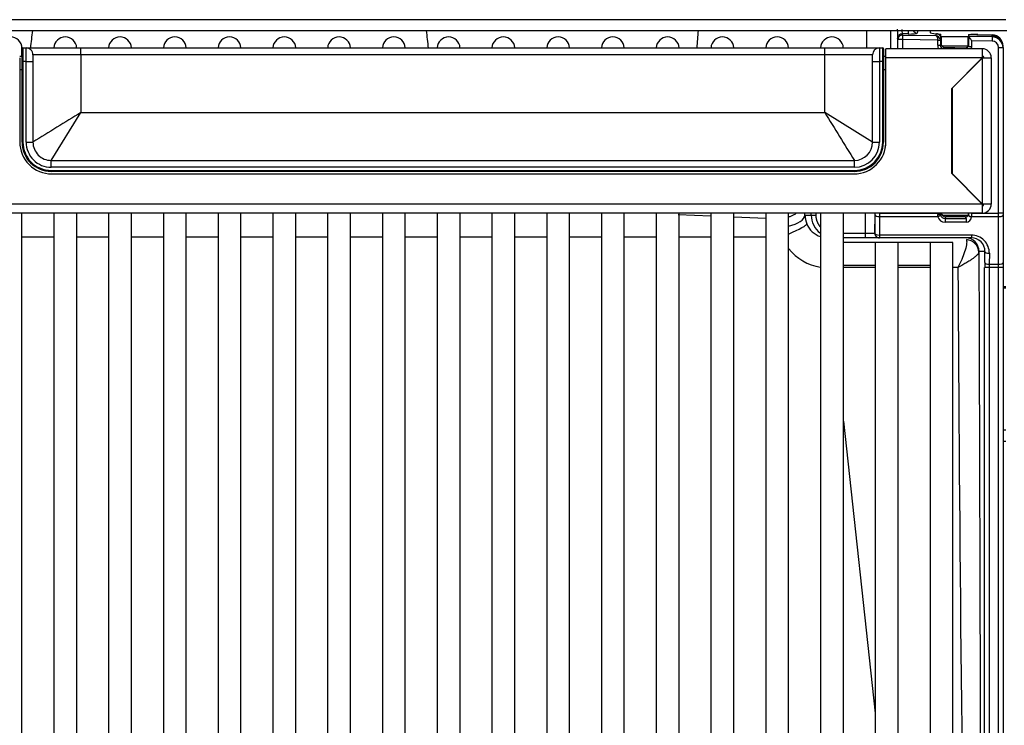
# Model space of a CAD drawing. Header units: millimetres. Extents: x 0 to 287, y 0 to 200.
# Tile 5 of 68: x 37 to 48, y 43 to 51. Entities that reach past the tile are written whole.
import ezdxf

# ---------------------------------------------------------------- set-up
doc = ezdxf.new("R2010")
doc.units = ezdxf.units.MM
doc.layers.add('130.193_BW4C_CTM', color=7, linetype='Continuous')
doc.layers.add('Défaut', color=7, linetype='Continuous')

# ---------------------------------------------------------------- blocks, each defined once
blk = doc.blocks.new('SE1')
at = {"layer": '130.193_BW4C_CTM', "color": 7, "linetype": 'Continuous'}
for p, q in [((47.738, 50.748), (31.424, 50.748)), ((31.424, 50.63), (47.746, 50.63)), ((46.666, 50.63), (46.665, 50.592)), ((46.666, 50.63), (46.665, 50.592)), ((46.773, 50.63), (46.765, 50.602)), ((46.773, 50.63), (46.765, 50.602)), ((46.906, 50.63), (46.906, 50.608)), ((46.906, 50.63), (46.906, 50.608)), ((46.554, 50.53), (46.55, 50.543)), ((46.554, 50.53), (46.55, 50.543)), ((46.554, 50.43), (46.554, 50.53)), ((46.604, 50.53), (46.554, 50.53)), ((46.554, 50.43), (46.554, 50.53)), ((46.604, 50.53), (46.554, 50.53)), ((46.601, 50.593), (46.605, 50.579)), ((46.665, 50.592), (46.601, 50.593)), ((46.601, 50.593), (46.605, 50.579)), ((46.665, 50.592), (46.601, 50.593)), ((46.605, 50.579), (46.604, 50.53)), ((46.605, 50.579), (46.604, 50.53)), ((46.99, 50.524), (46.604, 50.53)), ((46.604, 50.53), (46.604, 50.43)), ((46.99, 50.524), (46.604, 50.53)), ((46.604, 50.53), (46.604, 50.43)), ((46.605, 50.579), (46.971, 50.574)), ((46.605, 50.579), (46.971, 50.574)), ((46.971, 50.574), (46.977, 50.594)), ((46.971, 50.574), (46.977, 50.594)), ((46.985, 50.592), (47.014, 50.591)), ((46.985, 50.592), (47.014, 50.591)), ((46.99, 50.522), (46.99, 50.524)), ((46.99, 50.522), (46.99, 50.524)), ((46.99, 50.469), (46.99, 50.522)), ((47.02, 50.522), (46.99, 50.522)), ((46.99, 50.469), (46.99, 50.522)), ((47.02, 50.522), (46.99, 50.522)), ((47.014, 50.591), (47.025, 50.591)), ((47.014, 50.591), (47.025, 50.591)), ((47.026, 50.543), (47.02, 50.522)), ((47.026, 50.543), (47.02, 50.522)), ((47.02, 50.527), (47.02, 50.522)), ((47.02, 50.527), (47.02, 50.522)), ((47.02, 50.522), (47.02, 50.469)), ((47.02, 50.522), (47.02, 50.469)), ((47.02, 50.469), (47.026, 50.491)), ((47.02, 50.469), (47.026, 50.491)), ((47.026, 50.561), (47.023, 50.561)), ((47.026, 50.561), (47.023, 50.561)), ((47.033, 50.56), (47.023, 50.56)), ((47.026, 50.56), (47.026, 50.561)), ((47.026, 50.56), (47.026, 50.561)), ((47.026, 50.543), (47.026, 50.491)), ((47.026, 50.543), (47.026, 50.491)), ((47.033, 50.466), (47.033, 50.56)), ((47.322, 50.56), (47.033, 50.56)), ((47.322, 50.46), (47.322, 50.56)), ((47.33, 50.56), (47.322, 50.56)), ((47.327, 50.586), (47.419, 50.584)), ((47.327, 50.586), (47.419, 50.584)), ((47.327, 50.583), (47.331, 50.568)), ((47.419, 50.581), (47.327, 50.583)), ((47.419, 50.581), (47.327, 50.583)), ((47.327, 50.583), (47.331, 50.568)), ((47.419, 50.581), (47.327, 50.583)), ((47.419, 50.581), (47.327, 50.583)), ((47.331, 50.568), (47.588, 50.564)), ((47.331, 50.568), (47.588, 50.564)), ((47.332, 50.567), (47.332, 50.564)), ((47.332, 50.567), (47.332, 50.564)), ((47.332, 50.45), (47.332, 50.564)), ((47.332, 50.45), (47.332, 50.564)), ((47.429, 50.585), (47.362, 50.586)), ((47.429, 50.585), (47.362, 50.586)), ((47.362, 50.518), (47.362, 50.45)), ((47.587, 50.515), (47.362, 50.518)), ((47.362, 50.518), (47.362, 50.45)), ((47.587, 50.515), (47.362, 50.518)), ((47.419, 50.584), (47.429, 50.584)), ((47.419, 50.584), (47.429, 50.584)), ((47.429, 50.584), (47.588, 50.581)), ((47.429, 50.584), (47.588, 50.581)), ((47.588, 50.575), (47.429, 50.581)), ((47.588, 50.575), (47.429, 50.581)), ((47.43, 50.581), (47.429, 50.581)), ((47.588, 50.564), (47.587, 50.515)), ((47.588, 50.564), (47.587, 50.515)), ((47.588, 50.564), (47.588, 50.575)), ((47.588, 50.564), (47.588, 50.575)), ((36.956, 50.35), (36.956, 50.435)), ((36.957, 50.29), (36.957, 50.43)), ((36.967, 50.44), (37.002, 50.44)), ((36.967, 50.44), (36.967, 50.29)), ((37.002, 50.44), (37.602, 50.44)), ((37.002, 50.29), (37.002, 50.44)), ((37.602, 50.365), (37.602, 50.44)), ((37.602, 50.44), (45.752, 50.44)), ((45.752, 50.44), (46.352, 50.44)), ((45.752, 50.365), (45.752, 50.44)), ((46.352, 50.44), (46.352, 50.29)), ((46.352, 50.44), (46.387, 50.44)), ((46.387, 50.29), (46.387, 50.44)), ((46.397, 50.43), (46.397, 50.29)), ((47.477, 50.43), (46.422, 50.43)), ((46.422, 50.33), (46.422, 50.43)), ((46.99, 50.469), (47.02, 50.469)), ((46.99, 50.469), (47.02, 50.469)), ((47.322, 50.46), (47.036, 50.46)), ((47.051, 50.447), (47.307, 50.442)), ((47.051, 50.447), (47.307, 50.442)), ((47.076, 50.44), (47.073, 50.43)), ((47.076, 50.44), (47.073, 50.43)), ((47.076, 50.44), (47.296, 50.44)), ((47.076, 50.44), (47.296, 50.44)), ((47.299, 50.43), (47.296, 50.44)), ((47.299, 50.43), (47.296, 50.44)), ((47.326, 50.47), (47.332, 50.45)), ((47.326, 50.47), (47.332, 50.45)), ((47.362, 50.45), (47.332, 50.45)), ((47.362, 50.45), (47.332, 50.45)), ((47.477, 50.43), (47.477, 50.33)), ((47.477, 50.43), (47.478, 50.43)), ((47.478, 50.43), (47.478, 50.35)), ((47.478, 50.43), (47.479, 50.43)), ((47.656, 50.444), (47.706, 50.444)), ((47.656, 48.63), (47.656, 50.444)), ((47.656, 50.444), (47.706, 50.444)), ((47.656, 48.63), (47.656, 50.444)), ((47.706, 50.444), (47.706, 48.63)), ((47.706, 50.444), (47.706, 48.63)), ((36.932, 50.35), (36.957, 50.35)), ((36.932, 50.33), (36.932, 49.41)), ((36.957, 49.408), (36.957, 50.29)), ((36.967, 50.29), (36.957, 50.29)), ((37.002, 50.29), (36.967, 50.29)), ((36.967, 50.29), (36.967, 49.408)), ((37.002, 49.408), (37.002, 50.29)), ((37.002, 50.29), (37.077, 50.29)), ((37.077, 50.365), (37.077, 50.29)), ((37.602, 50.365), (37.077, 50.365)), ((37.077, 50.29), (37.077, 49.408)), ((45.752, 50.365), (37.602, 50.365)), ((37.602, 50.365), (37.602, 49.733)), ((45.752, 49.733), (45.752, 50.365)), ((46.277, 50.365), (45.752, 50.365)), ((46.277, 50.29), (46.277, 50.365)), ((46.277, 49.408), (46.277, 50.29)), ((46.277, 50.29), (46.352, 50.29)), ((46.387, 50.29), (46.352, 50.29)), ((46.352, 50.29), (46.352, 49.408)), ((46.387, 49.408), (46.387, 50.29)), ((46.397, 50.29), (46.387, 50.29)), ((46.397, 50.35), (46.422, 50.35)), ((46.397, 50.29), (46.397, 49.408)), ((47.477, 50.33), (46.422, 50.33)), ((46.422, 49.41), (46.422, 50.33)), ((47.477, 50.33), (47.14, 49.993)), ((47.48, 50.332), (47.147, 49.999)), ((47.477, 50.35), (47.478, 50.35)), ((47.478, 50.35), (47.479, 50.35)), ((47.48, 48.73), (47.48, 50.332)), ((47.48, 50.332), (47.577, 50.332)), ((47.577, 50.332), (47.577, 48.73)), ((36.957, 50.2), (36.932, 50.2)), ((46.422, 50.2), (46.397, 50.2)), ((47.14, 49.993), (47.14, 49.067)), ((47.147, 49.999), (47.147, 49.063)), ((47.164, 50.017), (47.164, 50.018)), ((47.14, 49.935), (47.147, 49.935)), ((37.277, 49.208), (37.602, 49.733)), ((37.602, 49.733), (45.752, 49.733)), ((46.277, 49.408), (45.752, 49.733)), ((36.957, 49.408), (36.967, 49.408)), ((37.002, 49.408), (37.077, 49.408)), ((46.277, 49.408), (46.352, 49.408)), ((46.397, 49.408), (46.387, 49.408)), ((37.277, 49.208), (46.077, 49.208)), ((37.277, 49.133), (37.277, 49.208)), ((46.077, 49.133), (46.077, 49.208)), ((46.077, 49.133), (37.277, 49.133)), ((37.277, 49.098), (46.077, 49.098)), ((37.277, 49.088), (37.277, 49.098)), ((46.077, 49.088), (37.277, 49.088)), ((46.077, 49.088), (46.077, 49.098)), ((37.282, 49.06), (46.072, 49.06)), ((47.14, 49.067), (47.477, 48.73)), ((47.147, 49.063), (47.48, 48.73)), ((47.164, 49.043), (47.164, 49.046)), ((47.477, 48.73), (30.877, 48.73)), ((47.477, 48.73), (47.477, 48.63)), ((47.577, 48.73), (47.48, 48.73)), ((47.477, 48.63), (30.877, 48.63)), ((36.956, 37.96), (36.956, 48.63)), ((37.306, 48.63), (37.306, 37.96)), ((37.556, 37.96), (37.556, 48.63)), ((37.906, 48.63), (37.906, 37.96)), ((38.156, 37.96), (38.156, 48.63)), ((38.506, 48.63), (38.506, 37.96)), ((38.756, 37.96), (38.756, 48.63)), ((39.106, 48.63), (39.106, 37.96)), ((39.356, 37.96), (39.356, 48.63)), ((39.706, 48.63), (39.706, 37.96)), ((39.956, 37.96), (39.956, 48.63)), ((40.306, 48.63), (40.306, 37.96)), ((40.556, 37.96), (40.556, 48.63)), ((40.906, 48.63), (40.906, 37.96)), ((41.156, 37.96), (41.156, 48.63)), ((41.506, 48.63), (41.506, 37.96)), ((41.756, 37.96), (41.756, 48.63)), ((42.106, 48.63), (42.106, 37.96)), ((42.356, 37.96), (42.356, 48.63)), ((42.706, 48.63), (42.706, 37.96)), ((42.956, 37.96), (42.956, 48.63)), ((43.306, 48.63), (43.306, 37.96)), ((43.556, 37.96), (43.556, 48.63)), ((43.906, 48.63), (43.906, 37.96)), ((44.506, 48.597), (44.146, 48.613)), ((44.506, 48.597), (44.146, 48.613)), ((44.156, 37.96), (44.156, 48.63)), ((44.506, 48.63), (44.506, 37.96)), ((44.756, 37.96), (44.756, 48.63)), ((45.106, 48.572), (44.756, 48.587)), ((45.106, 48.572), (44.756, 48.587)), ((45.106, 48.63), (45.106, 37.96)), ((45.356, 37.96), (45.356, 48.63)), ((45.534, 48.61), (45.604, 48.61)), ((45.534, 48.61), (45.604, 48.61)), ((45.604, 48.61), (45.604, 48.63)), ((45.604, 48.61), (45.604, 48.63)), ((45.604, 48.61), (45.654, 48.61)), ((45.604, 48.61), (45.654, 48.61)), ((45.654, 48.63), (45.654, 48.61)), ((45.654, 48.63), (45.654, 48.61)), ((45.706, 48.63), (45.706, 37.96)), ((45.956, 37.96), (45.956, 48.63)), ((46.2, 48.41), (46.2, 48.63)), ((46.2, 48.41), (46.2, 48.63)), ((46.3, 48.63), (46.3, 48.41)), ((46.3, 48.63), (46.3, 48.41)), ((46.301, 48.41), (46.304, 48.611)), ((46.301, 48.41), (46.304, 48.611)), ((46.304, 48.63), (46.304, 48.63)), ((46.354, 48.63), (46.304, 48.63)), ((46.304, 48.63), (46.304, 48.63)), ((46.354, 48.63), (46.304, 48.63)), ((46.354, 48.592), (46.351, 48.392)), ((46.354, 48.592), (46.351, 48.392)), ((46.354, 48.63), (46.354, 48.592)), ((46.354, 48.63), (46.99, 48.63)), ((46.354, 48.63), (46.354, 48.63)), ((46.354, 48.63), (46.354, 48.592)), ((46.354, 48.63), (46.99, 48.63)), ((46.354, 48.63), (46.354, 48.63)), ((46.992, 48.592), (46.354, 48.592)), ((46.992, 48.592), (46.354, 48.592)), ((46.99, 48.63), (47.02, 48.63)), ((46.99, 48.63), (46.99, 48.63)), ((46.99, 48.63), (47.02, 48.63)), ((46.99, 48.63), (46.99, 48.63)), ((46.992, 48.592), (46.99, 48.615)), ((46.992, 48.592), (46.99, 48.615)), ((47.02, 48.63), (47.02, 48.63)), ((47.02, 48.619), (47.023, 48.63)), ((47.02, 48.63), (47.02, 48.63)), ((47.02, 48.619), (47.023, 48.63)), ((47.036, 48.61), (47.322, 48.61)), ((47.076, 48.59), (47.071, 48.573)), ((47.076, 48.59), (47.071, 48.573)), ((47.071, 48.573), (47.301, 48.573)), ((47.071, 48.573), (47.301, 48.573)), ((47.296, 48.59), (47.076, 48.59)), ((47.296, 48.59), (47.076, 48.59)), ((47.301, 48.573), (47.296, 48.59)), ((47.301, 48.573), (47.296, 48.59)), ((47.322, 48.63), (47.322, 48.61)), ((47.362, 48.63), (47.332, 48.63)), ((47.332, 48.63), (47.332, 48.63)), ((47.362, 48.63), (47.332, 48.63)), ((47.332, 48.63), (47.332, 48.63)), ((47.332, 48.601), (47.332, 48.604)), ((47.332, 48.601), (47.332, 48.604)), ((47.362, 48.63), (47.362, 48.592)), ((47.362, 48.63), (47.656, 48.63)), ((47.362, 48.63), (47.362, 48.63)), ((47.362, 48.63), (47.362, 48.592)), ((47.362, 48.63), (47.656, 48.63)), ((47.362, 48.63), (47.362, 48.63)), ((47.656, 48.592), (47.362, 48.592)), ((47.362, 48.592), (47.362, 48.589)), ((47.656, 48.592), (47.362, 48.592)), ((47.362, 48.592), (47.362, 48.589)), ((47.656, 48.592), (47.656, 48.63)), ((47.706, 48.63), (47.656, 48.63)), ((47.656, 48.592), (47.656, 48.63)), ((47.706, 48.63), (47.656, 48.63)), ((47.656, 48.071), (47.656, 48.592)), ((47.656, 48.071), (47.656, 48.592)), ((47.706, 48.63), (47.706, 48.611)), ((47.706, 48.63), (47.706, 48.611)), ((47.706, 48.611), (47.706, 48.09)), ((47.706, 48.611), (47.706, 48.09)), ((47.301, 48.532), (47.071, 48.532)), ((47.301, 48.532), (47.071, 48.532)), ((37.306, 48.368), (36.956, 48.368)), ((37.306, 48.368), (36.956, 48.368)), ((37.906, 48.368), (37.556, 48.368)), ((37.906, 48.368), (37.556, 48.368)), ((38.506, 48.368), (38.156, 48.368)), ((38.506, 48.368), (38.156, 48.368)), ((39.106, 48.368), (38.756, 48.368)), ((39.106, 48.368), (38.756, 48.368)), ((39.706, 48.368), (39.356, 48.368)), ((39.706, 48.368), (39.356, 48.368)), ((40.306, 48.368), (39.956, 48.368)), ((40.306, 48.368), (39.956, 48.368)), ((40.906, 48.368), (40.556, 48.368)), ((40.906, 48.368), (40.556, 48.368)), ((41.506, 48.368), (41.156, 48.368)), ((41.506, 48.368), (41.156, 48.368)), ((42.106, 48.368), (41.756, 48.368)), ((42.106, 48.368), (41.756, 48.368)), ((42.706, 48.368), (42.356, 48.368)), ((42.706, 48.368), (42.356, 48.368)), ((43.306, 48.368), (42.956, 48.368)), ((43.306, 48.368), (42.956, 48.368)), ((43.906, 48.368), (43.556, 48.368)), ((43.906, 48.368), (43.556, 48.368)), ((44.506, 48.368), (44.156, 48.368)), ((44.506, 48.368), (44.156, 48.368)), ((45.106, 48.368), (44.756, 48.368)), ((45.106, 48.368), (44.756, 48.368)), ((45.956, 48.41), (46.2, 48.41)), ((45.956, 48.41), (46.2, 48.41)), ((46.2, 48.36), (45.956, 48.36)), ((46.2, 48.36), (45.956, 48.36)), ((46.2, 48.36), (46.2, 48.41)), ((46.2, 48.41), (46.3, 48.41)), ((46.2, 48.36), (46.2, 48.41)), ((46.2, 48.41), (46.3, 48.41)), ((46.35, 48.36), (46.2, 48.36)), ((46.35, 48.36), (46.2, 48.36)), ((46.3, 48.41), (46.301, 48.41)), ((46.3, 48.41), (46.301, 48.41)), ((46.351, 48.36), (46.35, 48.36)), ((46.351, 48.36), (46.35, 48.36)), ((46.351, 48.392), (47.359, 48.392)), ((46.351, 48.392), (46.351, 48.36)), ((46.351, 48.392), (47.359, 48.392)), ((46.351, 48.392), (46.351, 48.36)), ((47.359, 48.36), (46.351, 48.36)), ((47.359, 48.36), (46.351, 48.36)), ((47.359, 48.392), (47.359, 48.36)), ((47.359, 48.392), (47.359, 48.36)), ((46.306, 48.31), (45.956, 48.31)), ((46.556, 48.31), (46.306, 48.31)), ((46.306, 48.31), (46.306, 37.96)), ((46.556, 37.96), (46.556, 48.31)), ((46.906, 48.31), (46.556, 48.31)), ((47.156, 48.31), (46.906, 48.31)), ((46.906, 48.31), (46.906, 37.96)), ((47.156, 37.96), (47.156, 48.31)), ((47.506, 48.21), (47.443, 48.21)), ((47.506, 48.21), (47.443, 48.21)), ((47.505, 48.09), (47.506, 48.21)), ((47.505, 48.09), (47.506, 48.21)), ((47.556, 48.192), (47.555, 48.071)), ((47.556, 48.192), (47.555, 48.071)), ((45.956, 48.06), (46.306, 48.06)), ((46.556, 48.06), (46.906, 48.06)), ((47.504, 38.179), (47.504, 48.034)), ((47.554, 48.034), (47.504, 48.034)), ((47.504, 38.179), (47.504, 48.034)), ((47.554, 48.034), (47.504, 48.034)), ((47.555, 48.071), (47.554, 48.034)), ((47.555, 48.071), (47.554, 48.034)), ((47.554, 48.034), (47.554, 38.179)), ((47.656, 48.034), (47.554, 48.034)), ((47.554, 48.034), (47.554, 38.179)), ((47.656, 48.034), (47.554, 48.034)), ((47.555, 48.071), (47.656, 48.071)), ((47.555, 48.071), (47.656, 48.071)), ((47.656, 48.034), (47.656, 48.071)), ((47.656, 48.034), (47.656, 48.071)), ((47.656, 38.179), (47.656, 48.034)), ((47.706, 48.034), (47.656, 48.034)), ((47.656, 38.179), (47.656, 48.034)), ((47.706, 48.034), (47.656, 48.034)), ((47.706, 48.09), (47.706, 48.034)), ((47.706, 48.09), (47.706, 48.034)), ((47.706, 48.034), (47.706, 38.179)), ((47.706, 48.034), (47.706, 38.179)), ((47.736, 47.824), (47.706, 47.824)), ((47.736, 47.81), (47.706, 47.81)), ((45.956, 46.352), (46.306, 43.156)), ((45.956, 46.352), (46.306, 43.156)), ((47.736, 46.256), (47.706, 46.256)), ((47.706, 46.136), (47.736, 46.136))]:
    blk.add_line(p, q, dxfattribs=at)
for centre, radius, start, end in [((11.813, 53.446), 25.418, 353.2055, 353.6378), ((11.813, 53.446), 25.418, 353.2055, 353.6378), ((65.517, 53.303), 24.279, 186.3236, 186.776), ((65.517, 53.303), 24.279, 186.3236, 186.776), ((-396.785, 52.115), 443, 359.78334, 359.80791), ((-396.785, 52.115), 443, 359.78334, 359.80791), ((2064.624, 52.715), 2018.153, 180.059189, 180.064866), ((2064.624, 52.715), 2018.153, 180.059189, 180.064866), ((46.858, 50.638), 0.261, 178.9236, 189.8827), ((46.858, 50.638), 0.261, 178.9236, 189.8827), ((36.831, 50.435), 0.125, 0, 180), ((37.431, 50.435), 0.125, 2.2992, 177.7012), ((38.031, 50.435), 0.125, 2.3004, 177.7001), ((38.631, 50.435), 0.125, 2.3015, 177.699), ((39.231, 50.435), 0.125, 2.3026, 177.6978), ((39.831, 50.435), 0.125, 2.3038, 177.6967), ((40.431, 50.435), 0.125, 2.3049, 177.6956), ((41.031, 50.435), 0.125, 2.306, 177.6944), ((41.631, 50.435), 0.125, 2.3072, 177.6933), ((42.231, 50.435), 0.125, 2.3083, 177.6922), ((42.831, 50.435), 0.125, 2.3094, 177.691), ((43.431, 50.435), 0.125, 2.3106, 177.6899), ((44.031, 50.435), 0.125, 2.3117, 177.6888), ((44.631, 50.435), 0.125, 2.3128, 177.6876), ((45.231, 50.435), 0.125, 2.314, 177.6865), ((45.831, 50.435), 0.125, 2.3151, 177.6854), ((46.967, 50.521), 0.0527, 6.2928, 85.4685), ((46.967, 50.521), 0.0527, 6.2928, 85.4685), ((46.974, 50.541), 0.0533, 40.6904, 86.2261), ((46.974, 50.541), 0.0533, 40.6904, 86.2261), ((47.361, 50.556), 0.0301, 89, 103.809), ((47.361, 50.556), 0.0301, 89, 103.809), ((47.586, 50.44), 0.12, 0, 90), ((47.586, 50.461), 0.12, 0, 89), ((47.586, 50.461), 0.12, 0, 89), ((47.584, 50.453), 0.122, 359.996, 88.1039), ((47.584, 50.453), 0.122, 359.996, 88.1039), ((47.586, 50.444), 0.12, 359.9896, 89.0667), ((47.586, 50.444), 0.12, 359.9896, 89.0667), ((36.967, 50.43), 0.01, 90.0002, 180.0002), ((37.002, 50.365), 0.075, 0.0002, 90.0002), ((46.352, 50.365), 0.075, 90.0002, 180.0002), ((46.387, 50.43), 0.01, 0.0002, 90.0002), ((47.07, 50.469), 0.0499, 179.3692, 230.5916), ((47.07, 50.469), 0.0499, 179.3692, 230.5916), ((47.479, 50.332), 0.098, 0.0002, 90.0002), ((47.479, 50.332), 0.018, 0.0002, 90.0002), ((198.82, -211.282), 306.79, 121.70206, 121.81737), ((306.766, 210.951), 306.789, 211.70206, 211.81737), ((37.282, 49.41), 0.35, 180.0002, 270.0002), ((46.072, 49.41), 0.35, 270.0002, 0), ((37.277, 49.408), 0.32, 180.0002, 270.0002), ((37.277, 49.408), 0.31, 180.0002, 270.0002), ((37.277, 49.408), 0.275, 180.0002, 270.0002), ((37.277, 49.408), 0.2, 180.0002, 270.0002), ((46.077, 49.408), 0.31, 270.0002, 0), ((46.077, 49.408), 0.275, 270.0002, 0), ((46.077, 49.408), 0.2, 270.0002, 0), ((46.077, 49.408), 0.32, 270.0002, 0), ((47.477, 48.73), 0.02, 270.0002, 0), ((47.477, 48.73), 0.1, 270.0002, 0), ((45.807, 48.621), 0.273, 182.1384, 203.4026), ((45.807, 48.621), 0.273, 182.1384, 203.4026), ((45.855, 48.61), 0.25, 180.0303, 232.8445), ((45.855, 48.61), 0.25, 180.0303, 232.8445), ((47.07, 48.612), 0.0809, 194.3736, 270.4951), ((47.07, 48.612), 0.0809, 194.3736, 270.4951), ((47.063, 48.62), 0.0427, 180.1827, 193.4918), ((47.063, 48.62), 0.0427, 180.1827, 193.4918), ((47.07, 48.623), 0.0501, 195.0118, 271.4661), ((47.07, 48.623), 0.0501, 195.0118, 271.4661), ((47.302, 48.592), 0.06, 269.4961, 357.4735), ((47.302, 48.592), 0.06, 269.4961, 357.4735), ((45.788, 48.613), 0.253, 203.4944, 250.9096), ((45.788, 48.613), 0.253, 203.4944, 250.9096), ((47.358, 48.193), 0.198, 359.4922, 89.7291), ((47.358, 48.193), 0.198, 359.4922, 89.7291), ((47.36, 48.214), 0.147, 358.7064, 90.2648), ((47.36, 48.214), 0.147, 358.7064, 90.2648), ((46.734, -130.692), 178.729, 90.13687, 90.24925), ((46.734, -130.692), 178.729, 90.13687, 90.24925), ((46.734, -130.692), 178.729, 89.94415, 90.05685), ((46.734, -130.692), 178.729, 89.94415, 90.05685), ((46.734, -130.692), 178.729, 89.84667, 89.86441), ((46.734, -130.692), 178.729, 89.84667, 89.86441), ((939.544, 52.705), 892.344, 180.299755, 180.875727), ((939.544, 52.705), 892.344, 180.299755, 180.875727)]:
    blk.add_arc(centre, radius, start, end, dxfattribs=at)
for centre, major_axis, ratio, start_param, end_param in [((46.551, 50.643), (0, -0.1), 0.034917, 4.711854, 6.160487), ((46.551, 50.643), (0, -0.1), 0.034917, 4.711854, 6.160487), ((46.665, 50.604), (0.1, -0.0016), 0.122759, 4.714297, 6.250187), ((46.665, 50.604), (0.1, -0.0016), 0.122759, 4.714297, 6.250187), ((46.766, 50.652), (-0.0481, 0.0137), 0.992014, 0.733244, 1.831713), ((46.766, 50.652), (-0.0481, 0.0137), 0.992014, 0.733244, 1.831713), ((47.016, 50.606), (-0.11, 0.002), 0.122759, 0.001908, 1.212194), ((47.016, 50.606), (-0.11, 0.002), 0.122759, 0.001908, 1.212194), ((46.6, 50.543), (0.0481, 0.0136), 0.991886, 1.281779, 2.863509), ((46.6, 50.543), (0.0481, 0.0136), 0.991886, 1.281779, 2.863509), ((46.604, 50.53), (0.0481, 0.0136), 0.991886, 1.281779, 2.863509), ((46.604, 50.53), (0.0481, 0.0136), 0.991886, 1.281779, 2.863509), ((46.99, 50.524), (0.0298, 0.0031), 0.002641, 4.712393, 6.235722), ((46.99, 50.524), (0.0298, 0.0031), 0.002641, 4.712393, 6.235722), ((47.014, 50.561), (-0.0005, -0.03), 0.01745, 2.048704, 3.141593), ((47.014, 50.561), (-0.0005, -0.03), 0.01745, 2.048704, 3.141593), ((46.976, 50.543), (0.007, 0.0499), 0.99232, 4.853628, 5.558638), ((46.976, 50.543), (0.007, 0.0499), 0.99232, 4.853628, 5.558638), ((47.025, 50.561), (0, 0.03), 0.035033, 4.712082, 6.282573), ((47.025, 50.561), (0, 0.03), 0.035033, 4.712082, 6.282573), ((47.076, 50.491), (-0.007, -0.0499), 0.992248, 4.852975, 5.906351), ((47.076, 50.491), (-0.007, -0.0499), 0.992248, 4.852975, 5.906351), ((47.327, 50.556), (0, -0.03), 0.035076, 3.140979, 4.711471), ((47.327, 50.556), (0, -0.03), 0.035076, 3.140979, 4.711471), ((47.327, 50.553), (0, -0.03), 0.035076, 3.018798, 4.711471), ((47.327, 50.553), (0, -0.03), 0.035076, 3.018798, 4.711471), ((47.331, 50.519), (0, 0.05), 0.03505, -0.435107, -0.1227), ((47.331, 50.519), (0, 0.05), 0.03505, -0.435107, -0.1227), ((47.419, 50.554), (0.0005, 0.03), 0.01745, 5.836933, 6.283185), ((47.419, 50.554), (0.0005, 0.03), 0.01745, 5.836933, 6.283185), ((47.418, 50.573), (0.07, -0.0011), 0.122759, 1.415625, 1.555251), ((47.418, 50.573), (0.07, -0.0011), 0.122759, 1.415625, 1.555251), ((47.428, 50.554), (0.0005, 0.03), 0.156411, 5.839551, 6.283185), ((47.428, 50.554), (0.0005, 0.03), 0.156411, 5.839551, 6.283185), ((47.586, 50.444), (0, -0.0705), 0.992546, 1.570796, 3.126396), ((47.586, 50.444), (0, -0.0705), 0.992546, 1.570796, 3.126396), ((47.588, 50.551), (0.0005, 0.03), 0.156411, 5.01207, 6.283185), ((47.588, 50.551), (0.0005, 0.03), 0.156411, 5.01207, 6.283185), ((47.587, 50.546), (-0.001, -0.03), 0.156342, 3.141593, 3.265284), ((47.587, 50.546), (-0.001, -0.03), 0.156342, 3.141593, 3.265284), ((47.07, 50.47), (0.0221, 0.0776), 0.991937, 1.850875, 2.356106), ((47.07, 50.47), (0.0221, 0.0776), 0.991937, 1.850875, 2.356106), ((47.076, 50.491), (0.007, 0.0499), 0.992248, 2.764758, 3.280036), ((47.076, 50.491), (0.007, 0.0499), 0.992248, 2.764758, 3.280036), ((47.296, 50.471), (0.0117, -0.0279), 0.991092, 5.888247, 6.26101), ((47.296, 50.471), (0.0117, -0.0279), 0.991092, 5.888247, 6.26101), ((47.296, 50.471), (-0.0117, 0.0279), 0.991092, 3.119417, 4.311055), ((47.296, 50.471), (-0.0117, 0.0279), 0.991092, 3.119417, 4.311055), ((47.296, 50.47), (0.03, 0), 0.998775, 5.086778, 5.943348), ((47.296, 50.47), (0.03, 0), 0.998775, 5.086778, 5.943348), ((47.302, 50.45), (-0.0166, 0.0582), 0.991955, 4.105039, 4.43199), ((47.302, 50.45), (-0.0166, 0.0582), 0.991955, 4.105039, 4.43199), ((46.279, 49.696), (0, -0.522), 0.34202, 0.854838, 0.9056), ((46.279, 49.696), (0, -0.522), 0.34202, 0.854838, 0.9056), ((45.234, 48.61), (-0.3, -0.005), 0.446874, 1.980917, 3.102422), ((45.234, 48.61), (-0.3, -0.005), 0.446874, 1.980917, 3.102422), ((45.515, 48.342), (0, 0.6), 0.035054, -1.107467, -1.069752), ((45.515, 48.342), (0, 0.6), 0.035054, -1.107467, -1.069752), ((46.303, 48.63), (0, -0.05), 0.035054, 1.186824, 1.570796), ((46.303, 48.63), (0, -0.05), 0.035054, 1.186824, 1.570796), ((46.354, 48.611), (-0.05, 0.0007), 0.374574, 0.037793, 1.576101), ((46.354, 48.611), (-0.05, 0.0007), 0.374574, 0.037793, 1.576101), ((46.993, 48.63), (0, -0.1), 0.024538, 4.712389, 4.860382), ((46.993, 48.63), (0, -0.1), 0.024538, 4.712389, 4.860382), ((46.99, 48.619), (0.03, 0.0002), 0.147451, 4.711618, 6.247758), ((46.99, 48.619), (0.03, 0.0002), 0.147451, 4.711618, 6.247758), ((46.992, 48.604), (0.0292, 0.0068), 0.366261, 4.627783, 6.219587), ((46.992, 48.604), (0.0292, 0.0068), 0.366261, 4.627783, 6.219587), ((47.022, 48.63), (0, 0.07), 0.035054, 1.570796, 1.718789), ((47.022, 48.63), (0, 0.07), 0.035054, 1.570796, 1.718789), ((47.076, 48.641), (0.007, 0.0499), 0.992248, 1.915598, 3.280036), ((47.076, 48.641), (0.007, 0.0499), 0.992248, 1.915598, 3.280036), ((47.071, 48.543), (-0.0001, 0.03), 0.000825, 0.122173, 1.954768), ((47.071, 48.543), (-0.0001, 0.03), 0.000825, 0.122173, 1.954768), ((47.296, 48.621), (-0.0117, 0.0279), 0.991092, 2.746654, 4.311055), ((47.296, 48.621), (-0.0117, 0.0279), 0.991092, 2.746654, 4.311055), ((47.296, 48.62), (0.03, 0), 0.998775, 4.712389, 5.943348), ((47.296, 48.62), (0.03, 0), 0.998775, 4.712389, 5.943348), ((47.301, 48.543), (-0.0001, 0.03), 0.000825, 0.122173, 1.954768), ((47.301, 48.543), (-0.0001, 0.03), 0.000825, 0.122173, 1.954768), ((47.33, 48.63), (0, -0.07), 0.035054, 1.186824, 1.570796), ((47.33, 48.63), (0, -0.07), 0.035054, 1.186824, 1.570796), ((47.362, 48.604), (-0.03, 0.0004), 0.374574, 0.037793, 1.576101), ((47.362, 48.604), (-0.03, 0.0004), 0.374574, 0.037793, 1.576101), ((47.362, 48.601), (-0.03, 0.0004), 0.374574, 0.037793, 1.576101), ((47.362, 48.601), (-0.03, 0.0004), 0.374574, 0.037793, 1.576101), ((47.656, 48.611), (-0.05, 0), 0.374607, 1.570796, 3.141593), ((47.656, 48.611), (-0.05, 0), 0.374607, 1.570796, 3.141593), ((45.281, 48.394), (-0.276, -0.119), 0.080113, 1.813516, 3.109261), ((45.281, 48.394), (-0.276, -0.119), 0.080113, 1.813516, 3.109261), ((46.35, 48.41), (0, -0.05), 0.999386, 4.712389, 6.283185), ((46.35, 48.41), (0, -0.05), 0.999386, 4.712389, 6.283185), ((46.351, 48.41), (0, 0.05), 0.999386, 1.570796, 3.141593), ((46.351, 48.41), (-0.05, 0.0007), 0.374574, 0.037793, 1.576101), ((46.351, 48.41), (0, 0.05), 0.999386, 1.570796, 3.141593), ((46.351, 48.41), (-0.05, 0.0007), 0.374574, 0.037793, 1.576101), ((47.293, 48.21), (0, 0.15), 0.999391, 4.712389, 6.283185), ((47.293, 48.21), (0, 0.15), 0.999391, 4.712389, 6.283185), ((47.291, 48.201), (0.149, -0.014), 0.939116, 0.101745, 1.568787), ((47.291, 48.201), (0.149, -0.014), 0.939116, 0.101745, 1.568787), ((45.786, 48.584), (0.426, -0.349), 0.996878, 4.499675, 5.250662), ((45.786, 48.584), (0.426, -0.349), 0.996878, 4.499675, 5.250662), ((47.556, 48.21), (0.05, -0.0007), 0.374575, 3.179241, 4.717674), ((47.556, 48.21), (0.05, -0.0007), 0.374575, 3.179241, 4.717674), ((47.51, 48.034), (0, 0.15), 0.034921, 1.186824, 1.570796), ((47.51, 48.034), (0, 0.15), 0.034921, 1.186824, 1.570796), ((47.555, 48.09), (0.05, -0.0007), 0.374575, 3.179241, 4.717674), ((47.555, 48.09), (0.05, -0.0007), 0.374575, 3.179241, 4.717674), ((47.656, 48.09), (0.05, 0), 0.374607, 4.712389, 6.283185), ((47.656, 48.09), (0.05, 0), 0.374607, 4.712389, 6.283185)]:
    blk.add_ellipse(centre, major_axis=major_axis, ratio=ratio, start_param=start_param, end_param=end_param, dxfattribs=at)
for points in [[(44.364, 50.63), (44.359, 50.566), (44.355, 50.503), (44.35, 50.44)], [(44.364, 50.63), (44.359, 50.566), (44.355, 50.503), (44.35, 50.44)], [(47.443, 48.21), (47.442, 48.21), (47.442, 48.207), (47.441, 48.201)], [(47.443, 48.21), (47.442, 48.21), (47.442, 48.207), (47.441, 48.201)]]:
    blk.add_open_spline(points, degree=3, dxfattribs=at)
blk.add_rational_spline([(46.971, 50.574), (46.976, 50.572), (46.981, 50.566), (46.987, 50.548), (46.99, 50.536), (46.99, 50.524)], [1, 1, 0.99999999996, 0.999999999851, 0.999999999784, 0.999999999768], degree=3, knots=[0, 0, 0, 0, 0.5, 0.5, 1, 1, 1, 1], dxfattribs=at)
blk.add_rational_spline([(46.971, 50.574), (46.976, 50.572), (46.981, 50.566), (46.987, 50.548), (46.99, 50.536), (46.99, 50.524)], [1, 1, 0.99999999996, 0.999999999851, 0.999999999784, 0.999999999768], degree=3, knots=[0, 0, 0, 0, 0.5, 0.5, 1, 1, 1, 1], dxfattribs=at)
for points, degree, knots in [([(47.332, 50.564), (47.332, 50.559), (47.337, 50.552), (47.349, 50.535), (47.355, 50.527), (47.362, 50.518)], 3, [0, 0, 0, 0, 0.5, 0.5, 1, 1, 1, 1]), ([(47.332, 50.564), (47.332, 50.559), (47.337, 50.552), (47.349, 50.535), (47.355, 50.527), (47.362, 50.518)], 3, [0, 0, 0, 0, 0.5, 0.5, 1, 1, 1, 1]), ([(45.443, 48.629), (45.437, 48.625), (45.42, 48.615), (45.393, 48.601), (45.37, 48.592), (45.358, 48.588), (45.357, 48.587)], 3, [0.530558, 0.530558, 0.530558, 0.530558, 0.5930804, 0.6827981, 0.7687494, 0.7753236, 0.7753236, 0.7753236, 0.7753236]), ([(45.443, 48.629), (45.437, 48.625), (45.42, 48.615), (45.393, 48.601), (45.37, 48.592), (45.358, 48.588), (45.357, 48.587)], 3, [0.530558, 0.530558, 0.530558, 0.530558, 0.5930804, 0.6827981, 0.7687494, 0.7753236, 0.7753236, 0.7753236, 0.7753236]), ([(45.654, 48.61), (45.654, 48.571), (45.67, 48.534), (45.682, 48.503), (45.705, 48.478)], 2, [0, 0, 0, 0.25, 0.25, 0.4612231, 0.4612231, 0.4612231]), ([(45.654, 48.61), (45.654, 48.571), (45.67, 48.534), (45.682, 48.503), (45.705, 48.478)], 2, [0, 0, 0, 0.25, 0.25, 0.4612231, 0.4612231, 0.4612231]), ([(47.305, 48.341), (47.309, 48.327), (47.308, 48.307), (47.301, 48.26), (47.294, 48.234), (47.267, 48.152), (47.242, 48.094), (47.212, 48.036)], 3, [0, 0, 0, 0, 0.25, 0.25, 0.5, 0.5, 1, 1, 1, 1]), ([(47.305, 48.341), (47.309, 48.327), (47.308, 48.307), (47.301, 48.26), (47.294, 48.234), (47.267, 48.152), (47.242, 48.094), (47.212, 48.036)], 3, [0, 0, 0, 0, 0.25, 0.25, 0.5, 0.5, 1, 1, 1, 1]), ([(47.441, 48.201), (47.441, 48.199), (47.44, 48.197), (47.438, 48.192), (47.435, 48.188), (47.431, 48.182), (47.426, 48.176), (47.42, 48.17), (47.413, 48.163), (47.404, 48.156), (47.394, 48.148), (47.383, 48.139), (47.366, 48.127), (47.339, 48.109), (47.3, 48.085), (47.261, 48.062), (47.231, 48.046), (47.217, 48.039), (47.212, 48.036)], 3, [0, 0, 0, 0, 0.03925, 0.079783, 0.121601, 0.164694, 0.209044, 0.254621, 0.301386, 0.34929, 0.398276, 0.448277, 0.499221, 0.61112, 0.748652, 0.87906, 0.961942, 1, 1, 1, 1]), ([(47.441, 48.201), (47.441, 48.199), (47.44, 48.197), (47.438, 48.192), (47.435, 48.188), (47.431, 48.182), (47.426, 48.176), (47.42, 48.17), (47.413, 48.163), (47.404, 48.156), (47.394, 48.148), (47.383, 48.139), (47.366, 48.127), (47.339, 48.109), (47.3, 48.085), (47.261, 48.062), (47.231, 48.046), (47.217, 48.039), (47.212, 48.036)], 3, [0, 0, 0, 0, 0.03925, 0.079783, 0.121601, 0.164694, 0.209044, 0.254621, 0.301386, 0.34929, 0.398276, 0.448277, 0.499221, 0.61112, 0.748652, 0.87906, 0.961942, 1, 1, 1, 1]), ([(47.441, 48.201), (47.444, 47.185), (47.447, 46.169), (47.45, 45.153), (47.452, 44.627), (47.453, 44.101), (47.455, 43.574), (47.458, 42.324), (47.462, 41.074), (47.465, 39.824), (47.466, 39.517), (47.467, 39.209), (47.467, 38.901)], 3, [0, 0, 0, 0, 0.327739, 0.327739, 0.327739, 0.497584, 0.497584, 0.497584, 0.900794, 0.900794, 0.900794, 1, 1, 1, 1]), ([(47.441, 48.201), (47.444, 47.185), (47.447, 46.169), (47.45, 45.153), (47.452, 44.627), (47.453, 44.101), (47.455, 43.574), (47.458, 42.324), (47.462, 41.074), (47.465, 39.824), (47.466, 39.517), (47.467, 39.209), (47.467, 38.901)], 3, [0, 0, 0, 0, 0.327739, 0.327739, 0.327739, 0.497584, 0.497584, 0.497584, 0.900794, 0.900794, 0.900794, 1, 1, 1, 1])]:
    blk.add_open_spline(points, degree=degree, knots=knots, dxfattribs=at)

msp = doc.modelspace()

# ---------------------------------------------------------------- block references
at = {"layer": 'Défaut'}
msp.add_blockref('SE1', (0, 0), dxfattribs=at)

doc.saveas('drawing.dxf')
